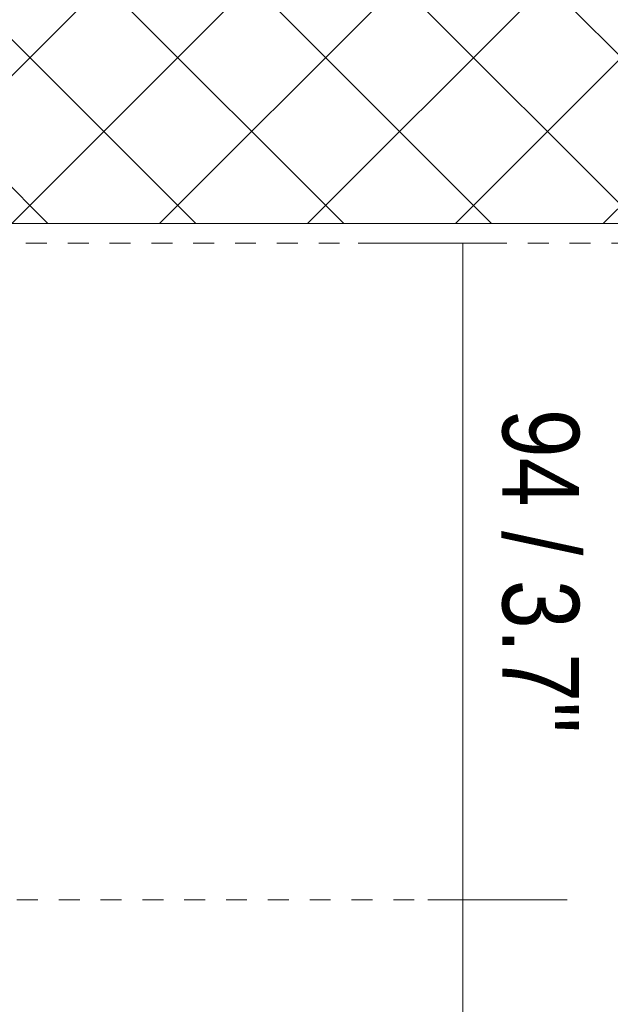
# Model space of a CAD drawing. Header units: millimetres. Extents: x -6861 to -4784, y 84 to 6892.
# Tile 198 of 200: x -6112 to -6027, y 6610 to 6751. Entities that reach past the tile are written whole.
import ezdxf

# ---------------------------------------------------------------- set-up
doc = ezdxf.new("R2010")
doc.units = ezdxf.units.MM
doc.linetypes.add('Dash', pattern=[6, 3, -3])
doc.layers.add('A-ANNO-DIMS', color=7, linetype='Dash', lineweight=9, true_color=0xd2d2d2)
for name, color, linetype, lineweight in [('A-ANNO-DIMS-5', 7, 'Continuous', 9), ('A-DETL-GENF', 7, 'Continuous', 9), ('E-LITE-EQPM', 7, 'Continuous', 20)]:
    doc.layers.add(name, color=color, linetype=linetype, lineweight=lineweight)
doc.styles.add('Arial Narrow', font='ARIALN.TTF', dxfattribs={"height": 11})
doc.dimstyles.new('FARO_-_2_2mm_Arial_Narrow_mm_Inch_Right', dxfattribs={"dimscale": 304.8, "dimtxt": 11.257741, "dimasz": 0, "dimexe": 0.049213, "dimexo": 0.0625, "dimgap": 0.008202, "dimtad": 1, "dimdec": 0, "dimzin": 0, "dimdsep": 46, "dimtxsty": 'Arial Narrow', "dimblk1": 'NONE', "dimblk2": 'NONE', "dimsah": 1, "dimcen": 0.09, "dimadec": 0, "dimazin": 0, "dimtfac": 1, "dimtdec": 4, "dimtix": 1, "dimtmove": 0, "dimatfit": 3, "dimfxl": 0.016404, "dimfxlon": 1, "dimtvp": 1, "dimtolj": 1, "dimtzin": 0, "dimarcsym": 2})

# ---------------------------------------------------------------- blocks, each defined once
blk = doc.blocks.new('DIMBLOCK16-Planta_PDF')
at = {"layer": 'A-ANNO-DIMS-5', "color": 251, "true_color": 0x5b5b5b, "transparency": 16777216}
for p, q in [((-6053.52, 6625), (-6033.52, 6625)), ((-6048.52, 6625), (-6053.52, 6625)), ((-6048.52, 6534), (-6048.52, 6625)), ((-6053.52, 6534), (-6033.52, 6534)), ((-6048.52, 6534), (-6053.52, 6534))]:
    blk.add_line(p, q, dxfattribs=at)
at = {"layer": 'A-ANNO-DIMS-5', "color": 0, "transparency": 16777216, "insert": (-6031.81, 6602.82), "char_height": 11, "width": 55.9671, "attachment_point": 1, "rotation": 270, "line_spacing_factor": 0.974696, "style": 'Arial Narrow'}
blk.add_mtext('91 / 3.6"', dxfattribs=at)
blk = doc.blocks.new('_None')
blk = doc.blocks.new('DIMBLOCK17-Planta_PDF')
at = {"layer": 'A-ANNO-DIMS-5', "color": 251, "true_color": 0x5b5b5b, "transparency": 16777216}
for p, q in [((-6048.32, 6719.2), (-6063.52, 6719.2)), ((-6048.52, 6625), (-6048.52, 6719.2)), ((-6048.52, 6719.2), (-6043.52, 6719.2)), ((-6053.52, 6625), (-6033.52, 6625)), ((-6048.52, 6625), (-6053.52, 6625))]:
    blk.add_line(p, q, dxfattribs=at)
at = {"layer": 'A-ANNO-DIMS-5', "color": 0, "transparency": 16777216, "insert": (-6031.81, 6695.42), "char_height": 11, "width": 55.9671, "attachment_point": 1, "rotation": 270, "line_spacing_factor": 0.974696, "style": 'Arial Narrow'}
blk.add_mtext('94 / 3.7"', dxfattribs=at)

msp = doc.modelspace()

# ---------------------------------------------------------------- hatches: boundary and pattern name
at = {"layer": 'A-DETL-GENF', "true_color": 0xaaaaaa}
h = msp.add_hatch(dxfattribs=at)
h.set_pattern_fill('FP_1', color=253, style=0, pattern_type=2)
h.set_pattern_definition([(45, (-2886.22, 0), (-10.606602, 10.606602), []), (135, (-2886.22, 0), (-10.606602, -10.606602), [])])
h.paths.add_polyline_path([(-6133.18, 6266.9), (-5897.28, 6266.9), (-5897.28, 6892.5), (-6133.18, 6892.5), (-6133.18, 6722), (-5940.18, 6722), (-5940.18, 6437), (-6133.18, 6437), (-6133.18, 6284.3)])

# ---------------------------------------------------------------- linework, layer by layer
at = {"layer": 'A-ANNO-DIMS'}
for p, q in [((-6135.18, 6719.2), (-5975.18, 6719.2)), ((-6124.47, 6625), (-6054.47, 6625))]:
    msp.add_line(p, q, dxfattribs=at)
at = {"layer": 'E-LITE-EQPM', "color": 253, "true_color": 0xaaaaaa}
msp.add_line((-6133.18, 6722), (-5940.18, 6722), dxfattribs=at)

# ---------------------------------------------------------------- dimensions: what is measured, and where the dimension line sits
at = {"layer": 'A-ANNO-DIMS', "color": 251, "linetype": 'Continuous', "true_color": 0x5b5b5b}
for base, p1, p2, override, picture, middle in [((-6048.52, 6719.2), (-6053.52, 6625), (-6043.52, 6719.2), {"dimtad": 4, "dimpost": '<>', "dimfxl": 94.729299}, 'DIMBLOCK17-Planta_PDF', (-6038.9, 6672.1)), ((-6048.52, 6625), (-6053.52, 6534), (-6053.52, 6625), {"dimtad": 4, "dimpost": '<>', "dimfxl": 91}, 'DIMBLOCK16-Planta_PDF', (-6038.9, 6579.5))]:
    dim = msp.add_linear_dim(base=base, p1=p1, p2=p2, angle=90, dimstyle='FARO_-_2_2mm_Arial_Narrow_mm_Inch_Right', override=override, dxfattribs=at)
    dim.commit()
    dim.dimension.update_dxf_attribs({"geometry": picture, "text_midpoint": middle})

doc.saveas('drawing.dxf')
